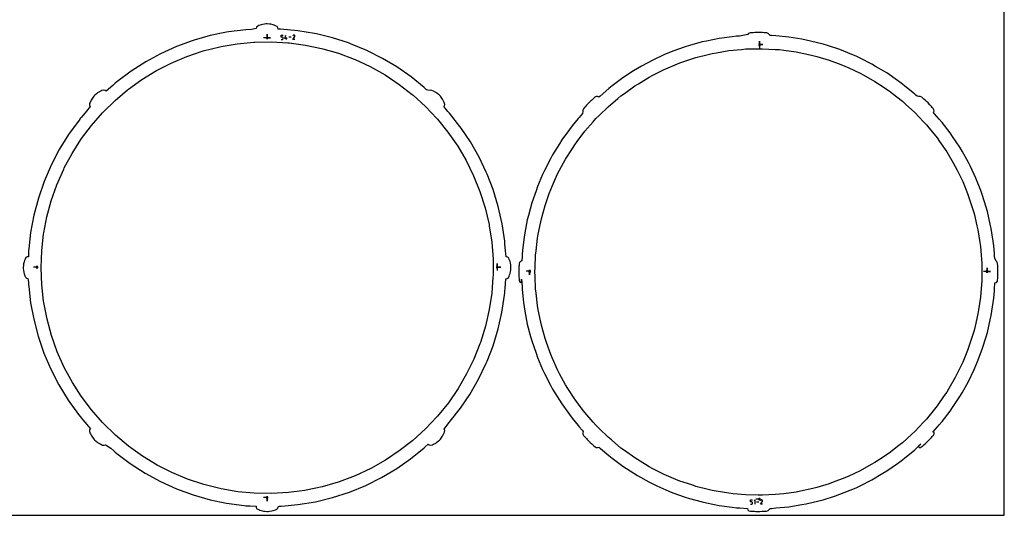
# Model space of a CAD drawing. Extents: x 0 to 600, y 0 to 900.
# Tile 3 of 21: x 201 to 600, y 0 to 201. Entities that reach past the tile are written whole.
import ezdxf

# ---------------------------------------------------------------- set-up
doc = ezdxf.new("R2010")
doc.units = 0

msp = doc.modelspace()

# ---------------------------------------------------------------- linework, layer by layer
at = {"layer": 'annotation', "color": 1}
for p, q in [((301.388031, 193.568653), (299.959281, 193.568653)), ((301.388031, 193.568653), (301.388031, 194.997403)), ((301.388031, 193.568653), (301.388031, 194.997403)), ((301.388031, 194.997403), (301.388031, 193.568653)), ((301.388031, 193.568653), (301.388031, 194.997403)), ((301.388031, 194.997403), (301.388031, 193.568653)), ((301.388031, 193.568653), (302.816781, 193.568653)), ((301.388031, 193.568653), (302.816781, 193.568653)), ((302.816781, 193.568653), (301.388031, 193.568653)), ((307.106226, 193.850603), (307.106226, 194.642465)), ((307.106226, 194.642465), (307.895969, 194.642465)), ((307.501098, 193.850603), (307.106226, 193.850603)), ((307.106226, 192.864261), (307.501098, 192.864261)), ((307.571999, 193.844266), (307.501098, 193.850603)), ((307.501098, 192.864261), (307.57197, 192.870633)), ((307.501098, 192.864261), (307.501098, 192.864261)), ((307.57197, 192.870633), (307.638718, 192.889004)), ((307.638762, 193.825987), (307.571999, 193.844266)), ((307.638718, 192.889004), (307.700217, 192.918254)), ((307.700266, 193.79687), (307.638762, 193.825987)), ((307.700217, 192.918254), (307.755341, 192.957266)), ((307.755387, 193.758017), (307.700266, 193.79687)), ((307.755341, 192.957266), (307.802967, 193.004919)), ((307.803004, 193.71053), (307.755387, 193.758017)), ((307.802967, 193.004919), (307.841968, 193.060096)), ((307.841992, 193.655512), (307.803004, 193.71053)), ((307.841968, 193.060096), (307.871218, 193.121678)), ((307.871231, 193.594064), (307.841992, 193.655512)), ((307.871218, 193.121678), (307.889594, 193.188545)), ((307.889598, 193.527289), (307.871231, 193.594064)), ((307.889594, 193.188545), (307.895969, 193.259579)), ((307.895969, 193.456289), (307.889598, 193.527289)), ((307.895969, 193.259579), (307.895969, 193.456289)), ((307.895969, 193.456289), (307.895969, 193.456289)), ((308.562796, 193.259579), (308.95711, 194.642465)), ((309.550142, 193.259579), (308.562796, 193.259579)), ((309.254184, 192.864261), (309.254184, 193.654004)), ((311.189428, 193.753363), (310.217136, 193.753363)), ((311.856222, 192.864246), (312.58597, 194.039048)), ((312.645965, 192.864246), (311.856222, 192.864246)), ((311.909191, 194.444736), (311.857337, 194.345266)), ((311.950341, 194.503088), (311.909191, 194.444736)), ((311.999712, 194.551798), (311.950341, 194.503088)), ((312.055803, 194.590477), (311.999712, 194.551798)), ((312.117111, 194.618734), (312.055803, 194.590477)), ((312.182136, 194.636179), (312.117111, 194.618734)), ((312.249375, 194.642422), (312.182136, 194.636179)), ((312.317327, 194.637073), (312.249375, 194.642422)), ((312.384491, 194.619742), (312.317327, 194.637073)), ((312.449365, 194.590039), (312.384491, 194.619742)), ((312.507388, 194.548837), (312.449365, 194.590039)), ((312.449365, 194.590039), (312.449365, 194.590039)), ((312.555901, 194.499396), (312.507388, 194.548837)), ((312.594474, 194.443229), (312.555901, 194.499396)), ((312.58597, 194.039048), (312.586842, 194.040127)), ((312.58597, 194.039048), (312.58597, 194.039048)), ((312.586842, 194.040127), (312.587679, 194.041216)), ((312.587679, 194.041216), (312.588485, 194.042323)), ((312.588485, 194.042323), (312.589267, 194.043458)), ((312.589267, 194.043458), (312.590029, 194.044629)), ((312.590029, 194.044629), (312.590778, 194.045846)), ((312.590778, 194.045846), (312.591518, 194.047118)), ((312.591518, 194.047118), (312.592255, 194.048455)), ((312.592255, 194.048455), (312.592995, 194.049865)), ((312.592995, 194.049865), (312.623127, 194.114559)), ((312.592995, 194.049865), (312.592995, 194.049865)), ((312.622674, 194.381853), (312.594474, 194.443229)), ((312.640071, 194.316782), (312.622674, 194.381853)), ((312.623127, 194.114559), (312.640729, 194.18162)), ((312.646233, 194.249533), (312.640071, 194.316782)), ((312.640729, 194.18162), (312.646233, 194.249533)), ((500.8007, 190.756745), (500.8007, 192.185495)), ((500.8007, 190.756745), (500.8007, 192.185495)), ((500.8007, 192.185495), (500.8007, 190.756745)), ((500.8007, 190.756745), (500.8007, 192.185495)), ((500.8007, 192.185495), (500.8007, 190.756745)), ((500.8007, 190.756745), (502.22945, 190.756745)), ((500.8007, 190.756745), (502.22945, 190.756745)), ((502.22945, 190.756745), (500.8007, 190.756745)), ((500.8007, 190.756745), (500.8007, 189.327995)), ((204.56247, 102.824519), (204.56247, 102.824519)), ((208.16565, 100.59458), (206.7369, 100.59458)), ((394.560675, 100.604972), (394.560675, 102.033722)), ((394.560675, 100.604972), (394.560675, 102.033722)), ((394.560675, 102.033722), (394.560675, 100.604972)), ((394.560675, 100.604972), (394.560675, 102.033722)), ((394.560675, 102.033722), (394.560675, 100.604972)), ((394.560675, 100.604972), (395.989425, 100.604972)), ((394.560675, 100.604972), (395.989425, 100.604972)), ((395.989425, 100.604972), (394.560675, 100.604972)), ((394.560675, 100.604972), (394.560675, 99.176222)), ((592.995894, 98.86924), (592.995894, 100.29799)), ((592.995894, 98.86924), (592.995894, 100.29799)), ((592.995894, 100.29799), (592.995894, 98.86924)), ((592.995894, 98.86924), (592.995894, 100.29799)), ((592.995894, 100.29799), (592.995894, 98.86924)), ((407.727048, 98.898609), (406.298298, 98.898609)), ((407.727048, 98.898609), (407.727048, 97.469859)), ((407.727048, 98.898609), (407.727048, 97.469859)), ((407.727048, 97.469859), (407.727048, 98.898609)), ((592.995894, 98.86924), (591.567144, 98.86924)), ((592.995894, 98.86924), (594.424644, 98.86924)), ((592.995894, 98.86924), (594.424644, 98.86924)), ((594.424644, 98.86924), (592.995894, 98.86924)), ((301.388, 7.164781), (299.95925, 7.164781)), ((301.388, 7.164781), (301.388, 5.736031)), ((301.388, 7.164781), (301.388, 5.736031)), ((301.388, 5.736031), (301.388, 7.164781)), ((497.195461, 5.464466), (497.195461, 6.242412)), ((497.195461, 6.242412), (497.971326, 6.242412)), ((497.583394, 5.464466), (497.195461, 5.464466)), ((497.195461, 4.495456), (497.583394, 4.495456)), ((497.653049, 5.458239), (497.583394, 5.464466)), ((497.583394, 4.495456), (497.65302, 4.501716)), ((497.583394, 4.495456), (497.583394, 4.495456)), ((497.65302, 4.501716), (497.718595, 4.519764)), ((497.718639, 5.440282), (497.653049, 5.458239)), ((497.718595, 4.519764), (497.779014, 4.5485)), ((497.779062, 5.411676), (497.718639, 5.440282)), ((497.779014, 4.5485), (497.83317, 4.586826)), ((497.833215, 5.373506), (497.779062, 5.411676)), ((497.83317, 4.586826), (497.879958, 4.633642)), ((497.879994, 5.326854), (497.833215, 5.373506)), ((497.879958, 4.633642), (497.918274, 4.68785)), ((497.918298, 5.272802), (497.879994, 5.326854)), ((497.918274, 4.68785), (497.94701, 4.748349)), ((497.947023, 5.212434), (497.918298, 5.272802)), ((497.94701, 4.748349), (497.965063, 4.814041)), ((497.965067, 5.146833), (497.947023, 5.212434)), ((497.965063, 4.814041), (497.971326, 4.883827)), ((497.971326, 5.077081), (497.965067, 5.146833)), ((497.971326, 4.883827), (497.971326, 5.077081)), ((497.971326, 5.077081), (497.971326, 5.077081)), ((499.014861, 6.242412), (498.62649, 5.853932)), ((499.014861, 4.495456), (499.014861, 6.242412)), ((500.800351, 6.504708), (499.371601, 6.504709)), ((500.625285, 5.368934), (499.670079, 5.368934)), ((501.280361, 4.495442), (501.997286, 5.649598)), ((502.056226, 4.495442), (501.280361, 4.495442)), ((501.332399, 6.048158), (501.281457, 5.950435)), ((501.372827, 6.105484), (501.332399, 6.048158)), ((501.42133, 6.153339), (501.372827, 6.105484)), ((501.476435, 6.191338), (501.42133, 6.153339)), ((501.536666, 6.219098), (501.476435, 6.191338)), ((501.600548, 6.236236), (501.536666, 6.219098)), ((501.666606, 6.24237), (501.600548, 6.236236)), ((501.733364, 6.237115), (501.666606, 6.24237)), ((501.799348, 6.220088), (501.733364, 6.237115)), ((501.863082, 6.190907), (501.799348, 6.220088)), ((501.920085, 6.15043), (501.863082, 6.190907)), ((501.863082, 6.190907), (501.863082, 6.190907)), ((501.967746, 6.101857), (501.920085, 6.15043)), ((502.00564, 6.046677), (501.967746, 6.101857)), ((501.997286, 5.649598), (501.998143, 5.650659)), ((501.997286, 5.649598), (501.997286, 5.649598)), ((501.998143, 5.650659), (501.998965, 5.651729)), ((501.998965, 5.651729), (501.999757, 5.652816)), ((501.999757, 5.652816), (502.000525, 5.653931)), ((502.000525, 5.653931), (502.001274, 5.655081)), ((502.001274, 5.655081), (502.002009, 5.656277)), ((502.002009, 5.656277), (502.002736, 5.657527)), ((502.002736, 5.657527), (502.003461, 5.65884)), ((502.003461, 5.65884), (502.004188, 5.660225)), ((502.004188, 5.660225), (502.03379, 5.723783)), ((502.004188, 5.660225), (502.004188, 5.660225)), ((502.033345, 5.986379), (502.00564, 6.046677)), ((502.050436, 5.922452), (502.033345, 5.986379)), ((502.03379, 5.723783), (502.051082, 5.789665)), ((502.05649, 5.856385), (502.050436, 5.922452)), ((502.051082, 5.789665), (502.05649, 5.856385))]:
    msp.add_line(p, q, dxfattribs=at)
at = {"layer": 'boundary', "color": 5}
for p, q in [((284.934446, 195.79802), (278.342048, 194.439158)), ((285.775429, 195.939193), (284.934446, 195.79802)), ((292.76967, 196.825677), (285.775429, 195.939193)), ((295.085738, 196.95749), (292.76967, 196.825677)), ((296.930006, 197.269485), (295.085738, 196.95749)), ((297.090739, 197.842492), (296.930006, 197.269485)), ((297.554722, 198.265976), (297.090739, 197.842492)), ((298.047886, 198.461127), (297.554722, 198.265976)), ((298.947988, 198.762271), (298.047886, 198.461127)), ((299.480753, 198.908059), (298.947988, 198.762271)), ((300.382117, 199.076716), (299.480753, 198.908059)), ((300.912229, 199.130829), (300.382117, 199.076716)), ((301.437501, 199.144345), (300.912229, 199.130829)), ((302.337727, 199.085542), (301.437501, 199.144345)), ((302.869361, 198.998796), (302.337727, 199.085542)), ((303.770181, 198.780612), (302.869361, 198.998796)), ((304.304066, 198.609998), (303.770181, 198.780612)), ((304.79209, 198.436045), (304.304066, 198.609998)), ((305.49908, 198.071348), (304.79209, 198.436045)), ((305.781711, 197.623929), (305.49908, 198.071348)), ((305.852239, 197.098361), (305.781711, 197.623929)), ((306.753249, 197.071852), (305.852239, 197.098361)), ((313.880621, 196.41141), (306.753249, 197.071852)), ((320.518842, 195.297061), (313.880621, 196.41141)), ((497.01345, 195.521941), (496.442184, 195.338802)), ((497.713599, 195.578378), (497.01345, 195.521941)), ((498.264677, 195.610443), (497.713599, 195.578378)), ((498.912249, 195.644405), (498.264677, 195.610443)), ((499.757719, 195.669269), (498.912249, 195.644405)), ((500.600186, 195.673349), (499.757719, 195.669269)), ((501.340685, 195.661755), (500.600186, 195.673349)), ((502.089059, 195.633686), (501.340685, 195.661755)), ((502.728863, 195.598452), (502.089059, 195.633686)), ((503.245778, 195.562904), (502.728863, 195.598452)), ((503.818641, 195.517759), (503.245778, 195.562904)), ((504.35774, 195.314102), (503.818641, 195.517759)), ((271.056787, 192.333555), (264.736313, 190.018425)), ((271.867952, 192.597115), (271.056787, 192.333555)), ((278.342048, 194.439158), (271.867952, 192.597115)), ((321.354015, 195.124911), (320.518842, 195.297061)), ((327.891777, 193.52339), (321.354015, 195.124911)), ((334.293487, 191.443349), (327.891777, 193.52339)), ((477.551443, 191.839126), (472.479582, 190.396085)), ((479.332987, 192.206346), (477.551443, 191.839126)), ((484.497458, 193.27085), (479.332987, 192.206346)), ((489.726556, 193.95108), (484.497458, 193.27085)), ((491.530262, 194.185704), (489.726556, 193.95108)), ((492.788126, 194.25725), (491.530262, 194.185704)), ((496.068119, 194.923018), (492.788126, 194.25725)), ((496.442184, 195.338802), (496.068119, 194.923018)), ((504.733814, 194.847289), (504.35774, 195.314102)), ((505.177799, 194.473016), (504.733814, 194.847289)), ((505.702682, 194.447577), (505.177799, 194.473016)), ((507.513596, 194.279777), (505.702682, 194.447577)), ((512.763568, 193.793255), (507.513596, 194.279777)), ((517.963929, 192.920295), (512.763568, 193.793255)), ((519.757671, 192.619177), (517.963929, 192.920295)), ((521.524246, 192.186423), (519.757671, 192.619177)), ((526.64603, 190.931764), (521.524246, 192.186423)), ((264.736313, 190.018425), (258.215568, 187.066956)), ((335.094365, 191.149993), (334.293487, 191.443349)), ((341.706979, 188.412646), (335.094365, 191.149993)), ((348.099297, 185.194472), (341.706979, 188.412646)), ((464.070851, 187.459073), (462.413758, 186.709024)), ((465.778775, 188.084676), (464.070851, 187.459073)), ((470.730157, 189.898338), (465.778775, 188.084676)), ((472.479582, 190.396085), (470.730157, 189.898338)), ((528.376023, 190.369676), (526.64603, 190.931764)), ((533.391018, 188.740223), (528.376023, 190.369676)), ((538.272013, 186.744837), (533.391018, 188.740223)), ((252.305225, 183.846149), (246.274091, 179.993391)), ((258.215568, 187.066956), (252.305225, 183.846149)), ((353.88647, 181.757484), (348.099297, 185.194472)), ((457.609791, 184.53462), (452.979537, 182.011368)), ((462.413758, 186.709024), (457.609791, 184.53462)), ((539.955714, 186.05652), (538.272013, 186.744837)), ((541.583947, 185.245757), (539.955714, 186.05652)), ((546.304255, 182.895331), (541.583947, 185.245757)), ((246.274091, 179.993391), (240.543768, 175.705582)), ((359.753864, 177.658094), (353.88647, 181.757484)), ((449.85378, 180.15501), (445.422544, 177.296726)), ((451.382337, 181.140978), (449.85378, 180.15501)), ((452.979537, 182.011368), (451.382337, 181.140978)), ((547.868168, 181.96654), (546.304255, 182.895331)), ((552.402035, 179.273915), (547.868168, 181.96654)), ((240.543768, 175.705582), (239.88606, 175.17063)), ((364.972211, 173.405756), (359.753864, 177.658094)), ((445.422544, 177.296726), (441.214431, 174.11893)), ((556.7247, 176.253799), (552.402035, 179.273915)), ((558.215736, 175.212046), (556.7247, 176.253799)), ((233.490384, 171.645286), (232.698703, 171.163204)), ((233.988419, 171.901712), (233.490384, 171.645286)), ((234.448271, 172.119594), (233.988419, 171.901712)), ((235.219604, 172.362399), (234.448271, 172.119594)), ((235.737108, 172.239039), (235.219604, 172.362399)), ((236.154273, 171.90752), (235.737108, 172.239039)), ((238.855526, 174.267592), (236.154273, 171.90752)), ((239.88606, 175.17063), (238.855526, 174.267592)), ((365.42474, 173.03032), (364.972211, 173.405756)), ((366.004274, 172.483213), (365.42474, 173.03032)), ((366.998858, 172.221537), (366.004274, 172.483213)), ((367.556804, 172.36318), (366.998858, 172.221537)), ((368.067683, 172.233801), (367.556804, 172.36318)), ((368.838239, 171.876459), (368.067683, 172.233801)), ((369.661767, 171.425975), (368.838239, 171.876459)), ((439.762838, 173.022745), (436.238453, 169.930666)), ((441.214431, 174.11893), (439.762838, 173.022745)), ((559.625733, 174.063059), (558.215736, 175.212046)), ((563.713473, 170.731973), (559.625733, 174.063059)), ((230.086104, 168.218416), (229.66259, 167.369003)), ((230.35974, 168.698219), (230.086104, 168.218416)), ((230.877894, 169.454838), (230.35974, 168.698219)), ((231.215753, 169.869416), (230.877894, 169.454838)), ((231.581063, 170.253524), (231.215753, 169.869416)), ((232.260516, 170.848628), (231.581063, 170.253524)), ((232.698703, 171.163204), (232.260516, 170.848628)), ((370.121497, 171.133249), (369.661767, 171.425975)), ((370.8408, 170.577925), (370.121497, 171.133249)), ((371.230983, 170.217463), (370.8408, 170.577925)), ((371.592125, 169.827628), (371.230983, 170.217463)), ((372.148314, 169.109118), (371.592125, 169.827628)), ((372.441976, 168.64896), (372.148314, 169.109118)), ((372.892912, 167.826406), (372.441976, 168.64896)), ((373.135456, 167.314474), (372.892912, 167.826406)), ((432.480141, 167.936618), (431.916239, 167.40123)), ((432.87141, 168.307683), (432.480141, 167.936618)), ((433.329285, 168.728759), (432.87141, 168.307683)), ((433.730198, 169.079234), (433.329285, 168.728759)), ((434.143951, 169.432819), (433.730198, 169.079234)), ((434.653773, 169.763782), (434.143951, 169.432819)), ((435.231392, 169.797396), (434.653773, 169.763782)), ((435.789147, 169.536374), (435.231392, 169.797396)), ((436.238453, 169.930666), (435.789147, 169.536374)), ((564.191188, 170.323565), (563.713473, 170.731973)), ((564.636898, 169.942839), (564.191188, 170.323565)), ((565.433294, 169.774776), (564.636898, 169.942839)), ((565.958759, 169.804042), (565.433294, 169.774776)), ((566.530239, 169.513207), (565.958759, 169.804042)), ((567.038836, 169.079925), (566.530239, 169.513207)), ((567.448592, 168.715164), (567.038836, 169.079925)), ((567.966243, 168.247184), (567.448592, 168.715164)), ((568.53648, 167.711258), (567.966243, 168.247184)), ((569.144002, 167.110364), (568.53648, 167.711258)), ((228.266614, 163.805625), (226.993202, 162.295382)), ((229.713226, 165.737343), (228.266614, 163.805625)), ((229.453205, 166.885714), (229.422964, 166.255001)), ((229.422964, 166.255001), (229.713226, 165.737343)), ((229.66259, 167.369003), (229.453205, 166.885714)), ((372.91574, 165.591629), (373.259079, 166.01631)), ((373.457687, 164.986967), (372.91574, 165.591629)), ((373.382256, 166.546488), (373.135456, 167.314474)), ((373.259079, 166.01631), (373.382256, 166.546488)), ((374.628958, 163.694682), (373.457687, 164.986967)), ((375.324598, 162.927694), (374.628958, 163.694682)), ((429.240179, 163.680401), (429.104196, 162.873035)), ((429.490452, 164.761459), (429.215353, 164.227092)), ((429.215353, 164.227092), (429.240179, 163.680401)), ((429.94366, 165.294651), (429.490452, 164.761459)), ((430.309741, 165.705808), (429.94366, 165.294651)), ((430.723655, 166.166379), (430.309741, 165.705808)), ((431.310794, 166.789824), (430.723655, 166.166379)), ((431.916239, 167.40123), (431.310794, 166.789824)), ((569.671665, 166.56627), (569.144002, 167.110364)), ((570.047348, 166.158557), (569.671665, 166.56627)), ((570.469101, 165.700289), (570.047348, 166.158557)), ((570.827938, 165.290907), (570.469101, 165.700289)), ((571.233101, 164.816792), (570.827938, 165.290907)), ((571.503977, 164.321507), (571.233101, 164.816792)), ((571.272841, 163.232215), (571.551371, 163.784398)), ((571.551371, 163.784398), (571.503977, 164.321507)), ((225.187513, 160.152713), (220.98022, 154.36187)), ((225.712137, 160.775237), (225.187513, 160.152713)), ((226.073995, 161.204527), (225.712137, 160.775237)), ((226.993202, 162.295382), (226.073995, 161.204527)), ((379.479631, 157.631963), (375.324598, 162.927694)), ((427.36262, 160.805895), (424.885115, 157.867554)), ((427.781853, 161.298673), (427.36262, 160.805895)), ((428.458841, 162.109034), (427.781853, 161.298673)), ((429.104196, 162.873035), (428.458841, 162.109034)), ((571.746773, 162.710841), (571.272841, 163.232215)), ((573.643479, 160.616782), (571.746773, 162.710841)), ((574.766234, 159.185805), (573.643479, 160.616782)), ((379.980861, 156.942087), (379.479631, 157.631963)), ((383.73338, 151.354073), (379.980861, 156.942087)), ((423.815957, 156.395994), (420.716559, 152.130063)), ((424.885115, 157.867554), (423.815957, 156.395994)), ((578.021128, 155.037323), (574.766234, 159.185805)), ((220.98022, 154.36187), (217.212096, 148.276148)), ((420.716559, 152.130063), (419.759049, 150.583646)), ((579.035165, 153.527284), (578.021128, 155.037323)), ((581.974894, 149.149624), (579.035165, 153.527284)), ((217.212096, 148.276148), (213.903726, 141.928804)), ((387.274006, 145.133408), (383.73338, 151.354073)), ((419.759049, 150.583646), (416.983056, 146.100283)), ((582.874638, 147.568815), (581.974894, 149.149624)), ((390.162544, 139.053532), (387.274006, 145.133408)), ((416.142304, 144.487248), (413.705062, 139.811249)), ((416.983056, 146.100283), (416.142304, 144.487248)), ((585.482999, 142.98601), (582.874638, 147.568815)), ((213.903726, 141.928804), (211.073158, 135.354472)), ((413.705062, 139.811249), (412.985787, 138.140656)), ((586.263585, 141.343014), (585.482999, 142.98601)), ((588.526395, 136.580154), (586.263585, 141.343014)), ((390.499834, 138.27014), (390.162544, 139.053532)), ((392.931436, 131.993484), (390.499834, 138.27014)), ((412.985787, 138.140656), (410.900498, 133.297332)), ((590.431226, 131.663201), (588.526395, 136.580154)), ((211.073158, 135.354472), (208.735846, 128.589044)), ((395.017141, 125.14636), (392.931436, 131.993484)), ((410.900498, 133.297332), (410.306532, 131.578081)), ((591.08832, 129.967039), (590.431226, 131.663201)), ((208.735846, 128.589044), (206.904587, 121.669508)), ((410.306532, 131.578081), (408.584654, 126.594056)), ((592.624889, 124.922709), (591.08832, 129.967039)), ((396.591478, 118.163946), (395.017141, 125.14636)), ((408.584654, 126.594056), (407.235558, 121.4965)), ((593.154894, 123.182786), (592.624889, 124.922709)), ((206.904587, 121.669508), (205.58935, 114.63373)), ((406.770177, 119.738068), (405.80123, 114.554781)), ((407.235558, 121.4965), (406.770177, 119.738068)), ((594.314721, 118.038836), (593.154894, 123.182786)), ((397.64589, 111.084011), (396.591478, 118.163946)), ((594.714785, 116.264465), (594.314721, 118.038836)), ((595.491552, 111.048728), (594.714785, 116.264465)), ((205.58935, 114.63373), (204.844508, 107.943823)), ((405.466982, 112.766724), (404.883465, 107.525825)), ((405.80123, 114.554781), (405.466982, 112.766724)), ((204.844508, 107.943823), (204.79034, 107.338789)), ((397.731619, 109.965219), (397.64589, 111.084011)), ((397.840233, 108.507856), (397.731619, 109.965219)), ((398.271994, 104.823912), (397.840233, 108.507856)), ((595.75949, 109.249636), (595.491552, 111.048728)), ((595.992592, 106.15084), (595.75949, 109.249636)), ((203.32113, 103.781793), (203.146055, 103.291829)), ((203.701178, 104.498523), (203.32113, 103.781793)), ((204.155811, 104.770315), (203.701178, 104.498523)), ((204.68787, 104.826411), (204.155811, 104.770315)), ((204.737081, 106.0283), (204.68787, 104.826411)), ((204.79034, 107.338789), (204.737081, 106.0283)), ((398.83884, 104.676598), (398.271994, 104.823912)), ((399.274983, 104.219679), (398.83884, 104.676598)), ((399.47754, 103.715144), (399.274983, 104.219679)), ((399.777638, 102.820554), (399.47754, 103.715144)), ((404.651084, 104.939746), (404.57672, 103.0782)), ((404.682189, 105.718038), (404.651084, 104.939746)), ((404.883465, 107.525825), (404.682189, 105.718038)), ((596.03566, 105.576548), (595.992592, 106.15084)), ((596.087081, 104.876947), (596.03566, 105.576548)), ((596.135665, 104.252829), (596.087081, 104.876947)), ((596.656857, 102.957423), (596.135665, 104.252829)), ((202.668854, 101.325327), (202.609227, 100.424075)), ((202.609227, 100.424075), (202.622503, 99.894173)), ((202.622503, 99.894173), (202.676755, 99.362128)), ((202.756269, 101.857623), (202.668854, 101.325327)), ((202.975188, 102.758311), (202.756269, 101.857623)), ((203.146055, 103.291829), (202.975188, 102.758311)), ((399.925549, 102.282903), (399.777638, 102.820554)), ((400.094361, 101.38712), (399.925549, 102.282903)), ((400.150182, 100.850032), (400.094361, 101.38712)), ((400.105363, 99.414771), (400.164037, 100.312516)), ((400.164037, 100.312516), (400.150182, 100.850032)), ((403.377256, 100.166305), (403.362341, 99.622217)), ((403.403364, 100.797654), (403.377256, 100.166305)), ((403.438168, 101.314218), (403.403364, 100.797654)), ((403.481322, 101.864287), (403.438168, 101.314218)), ((403.605715, 102.448495), (403.481322, 101.864287)), ((404.006175, 102.892734), (403.605715, 102.448495)), ((404.57672, 103.0782), (404.006175, 102.892734)), ((597.080876, 102.589844), (596.656857, 102.957423)), ((597.277833, 101.98103), (597.080876, 102.589844)), ((597.331801, 101.30752), (597.277833, 101.98103)), ((597.362967, 100.768522), (597.331801, 101.30752)), ((597.397743, 100.111608), (597.362967, 100.768522)), ((597.422865, 99.267073), (597.397743, 100.111608)), ((202.676755, 99.362128), (202.845379, 98.460718)), ((202.845379, 98.460718), (202.991159, 97.927961)), ((202.991159, 97.927961), (203.292352, 97.027804)), ((203.292352, 97.027804), (203.491704, 96.52523)), ((203.491704, 96.52523), (203.909235, 96.071698)), ((203.909235, 96.071698), (204.399946, 95.920154)), ((204.399946, 95.920154), (204.745007, 94.555636)), ((397.816077, 91.901391), (398.118131, 95.905036)), ((398.118131, 95.905036), (398.646807, 95.972703)), ((398.646807, 95.972703), (399.092757, 96.255775)), ((399.092757, 96.255775), (399.45336, 96.954348)), ((399.45336, 96.954348), (399.627455, 97.442266)), ((399.627455, 97.442266), (399.80004, 97.981404)), ((399.80004, 97.981404), (400.017174, 98.876854)), ((400.017174, 98.876854), (400.105363, 99.414771)), ((403.345634, 99.113091), (403.34294, 98.52689)), ((403.34294, 98.52689), (403.346284, 98.006774)), ((403.362341, 99.622217), (403.345634, 99.113091)), ((403.346284, 98.006774), (403.371145, 97.159783)), ((403.371145, 97.159783), (403.405025, 96.507921)), ((403.405025, 96.507921), (403.436546, 95.96375)), ((403.436546, 95.96375), (403.488962, 95.303477)), ((597.288645, 95.412322), (597.331929, 95.96402)), ((597.331929, 95.96402), (597.366079, 96.498852)), ((597.366079, 96.498852), (597.392728, 97.113288)), ((597.392728, 97.113288), (597.415213, 97.674094)), ((597.415213, 97.674094), (597.426688, 98.42235)), ((597.426688, 98.42235), (597.422865, 99.267073)), ((204.745007, 94.555636), (204.789938, 93.398949)), ((204.789938, 93.398949), (204.844472, 92.790068)), ((204.844472, 92.790068), (205.589269, 86.100231)), ((397.73833, 90.874792), (397.816077, 91.901391)), ((403.488962, 95.303477), (403.676741, 94.688283)), ((403.676741, 94.688283), (404.090628, 94.315138)), ((404.090628, 94.315138), (404.490571, 94.883973)), ((404.490571, 94.883973), (404.484405, 95.673706)), ((404.484405, 95.673706), (404.530789, 94.610248)), ((404.530789, 94.610248), (404.652759, 92.301845)), ((404.652759, 92.301845), (404.682176, 91.543863)), ((595.978891, 90.928473), (596.041962, 91.79819)), ((596.041962, 91.79819), (596.190375, 94.193527)), ((596.190375, 94.193527), (596.779273, 94.395901)), ((596.779273, 94.395901), (597.175109, 94.837444)), ((597.175109, 94.837444), (597.288645, 95.412322)), ((396.49776, 82.153939), (397.583109, 89.227871)), ((397.583109, 89.227871), (397.694055, 90.279016)), ((397.694055, 90.279016), (397.73833, 90.874792)), ((404.682176, 91.543863), (405.265437, 86.304958)), ((595.491311, 86.211312), (595.759518, 88.012288)), ((595.759518, 88.012288), (595.978891, 90.928473)), ((205.589269, 86.100231), (206.826094, 79.483694)), ((405.265437, 86.304958), (405.466918, 84.495284)), ((405.466918, 84.495284), (405.801489, 82.705446)), ((594.71488, 80.997541), (595.491311, 86.211312)), ((395.017317, 75.587593), (396.49776, 82.153939)), ((405.801489, 82.705446), (406.770071, 77.523956)), ((594.314381, 79.221193), (594.71488, 80.997541)), ((206.826094, 79.483694), (208.626582, 72.557154)), ((406.770071, 77.523956), (408.118603, 72.428372)), ((593.155022, 74.079133), (594.314381, 79.221193)), ((208.626582, 72.557154), (210.933713, 65.782534)), ((392.931628, 68.740409), (395.017317, 75.587593)), ((408.118603, 72.428372), (408.584478, 70.66802)), ((591.088476, 67.294889), (592.62441, 72.337175)), ((592.62441, 72.337175), (593.155022, 74.079133)), ((390.500037, 62.463773), (392.931628, 68.740409)), ((408.584478, 70.66802), (410.305676, 65.685847)), ((210.933713, 65.782534), (213.734852, 59.196785)), ((410.305676, 65.685847), (410.900284, 63.964715)), ((410.900284, 63.964715), (412.984716, 59.123269)), ((589.184329, 62.379597), (591.088476, 67.294889)), ((387.063349, 55.229918), (390.162855, 61.680617)), ((390.162855, 61.680617), (390.500037, 62.463773)), ((587.745257, 59.037136), (588.526593, 60.681761)), ((588.526593, 60.681761), (589.184329, 62.379597)), ((213.734852, 59.196785), (217.014711, 52.835903)), ((412.984716, 59.123269), (413.70481, 57.450749)), ((413.70481, 57.450749), (416.14112, 52.776466)), ((585.483256, 54.275907), (587.745257, 59.037136)), ((217.014711, 52.835903), (220.755383, 46.734614)), ((383.495897, 49.025731), (387.063349, 55.229918)), ((416.14112, 52.776466), (416.982767, 51.161692)), ((582.875943, 49.694905), (585.483256, 54.275907)), ((379.743372, 43.437619), (383.495897, 49.025731)), ((416.982767, 51.161692), (419.757615, 46.680097)), ((579.036634, 43.736342), (581.975204, 48.112334)), ((581.975204, 48.112334), (582.875943, 49.694905)), ((220.755383, 46.734614), (224.936527, 40.926137)), ((419.757615, 46.680097), (420.716222, 45.131891)), ((420.716222, 45.131891), (423.814596, 40.867327)), ((224.936527, 40.926137), (225.735122, 39.932213)), ((225.735122, 39.932213), (226.102982, 39.496248)), ((375.588299, 38.141788), (379.743372, 43.437619)), ((423.814596, 40.867327), (424.884913, 39.394152)), ((574.767561, 38.077327), (578.021456, 42.224591)), ((578.021456, 42.224591), (579.036634, 43.736342)), ((226.102982, 39.496248), (226.759035, 38.719248)), ((226.759035, 38.719248), (229.806673, 35.117276)), ((373.145117, 34.899843), (374.130028, 36.43771)), ((374.130028, 36.43771), (375.155761, 37.619631)), ((375.155761, 37.619631), (375.588299, 38.141788)), ((424.884913, 39.394152), (427.443298, 36.366331)), ((427.443298, 36.366331), (427.848894, 35.888799)), ((572.958464, 35.889927), (573.643584, 36.644763)), ((573.643584, 36.644763), (574.767561, 38.077327)), ((229.480276, 34.648802), (229.400786, 34.063305)), ((229.400786, 34.063305), (229.631115, 33.434432)), ((229.806673, 35.117276), (229.480276, 34.648802)), ((229.631115, 33.434432), (229.848515, 32.975295)), ((229.848515, 32.975295), (230.107254, 32.472072)), ((230.107254, 32.472072), (230.586218, 31.684959)), ((372.154341, 31.633587), (372.449701, 32.098194)), ((372.449701, 32.098194), (372.897305, 32.916923)), ((372.897305, 32.916923), (373.286469, 33.755968)), ((373.373506, 34.357541), (373.145117, 34.899843)), ((373.286469, 33.755968), (373.373506, 34.357541)), ((427.848894, 35.888799), (429.000345, 34.520726)), ((429.000345, 34.520726), (429.450334, 33.98675)), ((429.450334, 33.98675), (429.221868, 33.497703)), ((429.221868, 33.497703), (429.251604, 32.899717)), ((429.251604, 32.899717), (429.579226, 32.394445)), ((429.579226, 32.394445), (429.94146, 31.970166)), ((429.94146, 31.970166), (430.294176, 31.567227)), ((570.471671, 31.569674), (570.828648, 31.970664)), ((570.828648, 31.970664), (571.268058, 32.486412)), ((570.980305, 33.649944), (572.958464, 35.889927)), ((571.522483, 33.602184), (570.980305, 33.649944)), ((571.268058, 32.486412), (571.558156, 33.058659)), ((571.558156, 33.058659), (571.522483, 33.602184)), ((230.586218, 31.684959), (230.903625, 31.242102)), ((230.903625, 31.242102), (231.208854, 30.871811)), ((231.208854, 30.871811), (231.579199, 30.482035)), ((231.579199, 30.482035), (232.255621, 29.888828)), ((232.255621, 29.888828), (232.698103, 29.571125)), ((232.698103, 29.571125), (233.485268, 29.091415)), ((233.485268, 29.091415), (233.987893, 28.832667)), ((233.987893, 28.832667), (234.758687, 28.473975)), ((234.758687, 28.473975), (235.376891, 28.379842)), ((235.376891, 28.379842), (235.919877, 28.608321)), ((235.919877, 28.608321), (238.011078, 27.203262)), ((365.41182, 27.699473), (366.619329, 28.828632)), ((366.619329, 28.828632), (367.014426, 28.505827)), ((367.014426, 28.505827), (367.553848, 28.370989)), ((367.553848, 28.370989), (368.328485, 28.615318)), ((368.328485, 28.615318), (368.844691, 28.859693)), ((368.844691, 28.859693), (369.662472, 29.307758)), ((369.662472, 29.307758), (370.127478, 29.604048)), ((370.127478, 29.604048), (370.84191, 30.15662)), ((370.84191, 30.15662), (371.237418, 30.522484)), ((371.237418, 30.522484), (371.602637, 30.91835)), ((371.602637, 30.91835), (372.154341, 31.633587)), ((430.294176, 31.567227), (430.703032, 31.12319)), ((430.703032, 31.12319), (431.079158, 30.72736)), ((431.079158, 30.72736), (431.612062, 30.164983)), ((431.612062, 30.164983), (432.224013, 29.558941)), ((432.224013, 29.558941), (432.301406, 29.486138)), ((432.301406, 29.486138), (432.849007, 28.970281)), ((432.849007, 28.970281), (433.312624, 28.553073)), ((433.312624, 28.553073), (433.714666, 28.195129)), ((433.714666, 28.195129), (434.222079, 27.762037)), ((565.000213, 27.722395), (566.152227, 28.785792)), ((566.152227, 28.785792), (565.279013, 27.95969)), ((565.279013, 27.95969), (565.51834, 27.467871)), ((566.635086, 27.83742), (567.051076, 28.192901)), ((567.051076, 28.192901), (567.462041, 28.553445)), ((567.462041, 28.553445), (567.907264, 28.963536)), ((567.907264, 28.963536), (568.319286, 29.343301)), ((568.319286, 29.343301), (568.861075, 29.868947)), ((568.861075, 29.868947), (569.463093, 30.477393)), ((569.463093, 30.477393), (570.001115, 31.049209)), ((570.001115, 31.049209), (570.471671, 31.569674)), ((238.011078, 27.203262), (239.307264, 26.069517)), ((239.307264, 26.069517), (239.85163, 25.593088)), ((239.85163, 25.593088), (240.543251, 25.028233)), ((240.543251, 25.028233), (245.914832, 20.971773)), ((359.404767, 22.831408), (364.972526, 27.32794)), ((364.972526, 27.32794), (365.41182, 27.699473)), ((434.222079, 27.762037), (434.658164, 27.500655)), ((434.658164, 27.500655), (435.182484, 27.452099)), ((435.182484, 27.452099), (435.721871, 27.672923)), ((435.721871, 27.672923), (436.47902, 27.115144)), ((436.47902, 27.115144), (439.76255, 24.238936)), ((439.76255, 24.238936), (441.215671, 23.141581)), ((559.62767, 23.199946), (563.713979, 26.529888)), ((563.713979, 26.529888), (564.343545, 27.072447)), ((564.343545, 27.072447), (565.000213, 27.722395)), ((565.51834, 27.467871), (566.155469, 27.512471)), ((566.155469, 27.512471), (566.635086, 27.83742)), ((245.914832, 20.971773), (251.92983, 17.091844)), ((353.886982, 18.976222), (359.404767, 22.831408)), ((441.215671, 23.141581), (445.42213, 19.964994)), ((445.42213, 19.964994), (446.95235, 18.977938)), ((552.402437, 17.987769), (556.723579, 21.006866)), ((556.723579, 21.006866), (558.216159, 22.049706)), ((558.216159, 22.049706), (559.62767, 23.199946)), ((251.92983, 17.091844), (258.214942, 13.666739)), ((347.732728, 15.321208), (353.886982, 18.976222)), ((446.95235, 18.977938), (451.381818, 16.120762)), ((451.381818, 16.120762), (456.010378, 13.598387)), ((546.304745, 14.36636), (550.836762, 17.057914)), ((550.836762, 17.057914), (552.402437, 17.987769)), ((258.214942, 13.666739), (264.735839, 10.715154)), ((334.699819, 9.422077), (341.325335, 12.130689)), ((341.325335, 12.130689), (347.732728, 15.321208)), ((456.010378, 13.598387), (457.609197, 12.727099)), ((457.609197, 12.727099), (459.267998, 11.976266)), ((459.267998, 11.976266), (464.070288, 9.802603)), ((539.956295, 11.205169), (541.58634, 12.016842)), ((541.58634, 12.016842), (546.304745, 14.36636)), ((264.735839, 10.715154), (271.456936, 8.253224)), ((271.456936, 8.253224), (278.341481, 6.294371)), ((327.892346, 7.210175), (334.699819, 9.422077)), ((464.070288, 9.802603), (465.78014, 9.176283)), ((465.78014, 9.176283), (470.729641, 7.36328)), ((531.659861, 7.958741), (533.391557, 8.521406)), ((533.391557, 8.521406), (535.076971, 9.210425)), ((535.076971, 9.210425), (539.956295, 11.205169)), ((278.341481, 6.294371), (284.934038, 4.93544)), ((284.934038, 4.93544), (292.026973, 3.980959)), ((307.17849, 3.700936), (313.881091, 4.32203)), ((313.881091, 4.32203), (320.940121, 5.507059)), ((320.940121, 5.507059), (327.892346, 7.210175)), ((470.729641, 7.36328), (472.481062, 6.86495)), ((472.481062, 6.86495), (477.550968, 5.422422)), ((477.550968, 5.422422), (479.33445, 5.054794)), ((479.33445, 5.054794), (484.497061, 3.99064)), ((484.497061, 3.99064), (489.724143, 3.310655)), ((512.763963, 3.468216), (517.96227, 4.340858)), ((517.96227, 4.340858), (519.758162, 4.64234)), ((519.758162, 4.64234), (524.877885, 5.896526)), ((524.877885, 5.896526), (526.646543, 6.329798)), ((526.646543, 6.329798), (531.659861, 7.958741)), ((292.026973, 3.980959), (292.77938, 3.906856)), ((292.77938, 3.906856), (294.468063, 3.810063)), ((294.468063, 3.810063), (296.931384, 3.667735)), ((296.931384, 3.667735), (296.98403, 3.13291)), ((296.98403, 3.13291), (297.256296, 2.679751)), ((297.256296, 2.679751), (297.964454, 2.303899)), ((297.964454, 2.303899), (298.454496, 2.128622)), ((298.454496, 2.128622), (298.993289, 1.955752)), ((298.993289, 1.955752), (299.88857, 1.737894)), ((299.88857, 1.737894), (300.427161, 1.649018)), ((300.427161, 1.649018), (301.325916, 1.589542)), ((301.325916, 1.589542), (301.868084, 1.603136)), ((301.868084, 1.603136), (302.407105, 1.659091)), ((302.407105, 1.659091), (303.302946, 1.827878)), ((303.302946, 1.827878), (303.840589, 1.97581)), ((303.840589, 1.97581), (304.735124, 2.275862)), ((304.735124, 2.275862), (305.250275, 2.483465)), ((305.250275, 2.483465), (305.695676, 2.912876)), ((305.695676, 2.912876), (305.843731, 3.481255)), ((305.843731, 3.481255), (306.395827, 3.653317)), ((306.395827, 3.653317), (307.17849, 3.700936)), ((489.724143, 3.310655), (491.529886, 3.075749)), ((491.529886, 3.075749), (492.832739, 3.001495)), ((492.832739, 3.001495), (495.932813, 2.82568)), ((495.932813, 2.82568), (496.12389, 2.250161)), ((496.12389, 2.250161), (496.569497, 1.850667)), ((496.569497, 1.850667), (497.145709, 1.728421)), ((497.145709, 1.728421), (497.714714, 1.683577)), ((497.714714, 1.683577), (498.233123, 1.648986)), ((498.233123, 1.648986), (498.848232, 1.623726)), ((498.848232, 1.623726), (499.393231, 1.609601)), ((499.393231, 1.609601), (499.903769, 1.592153)), ((499.903769, 1.592153), (500.504284, 1.589557)), ((500.504284, 1.589557), (501.018016, 1.592728)), ((501.018016, 1.592728), (501.864053, 1.617791)), ((501.864053, 1.617791), (502.524826, 1.652467)), ((502.524826, 1.652467), (503.05784, 1.683149)), ((503.05784, 1.683149), (503.727541, 1.737102)), ((503.727541, 1.737102), (504.343468, 1.934274)), ((504.343468, 1.934274), (504.710497, 2.356897)), ((504.710497, 2.356897), (505.093979, 2.796389)), ((505.093979, 2.796389), (505.701975, 2.813805)), ((505.701975, 2.813805), (507.515194, 2.981824)), ((507.515194, 2.981824), (512.763963, 3.468216))]:
    msp.add_line(p, q, dxfattribs=at)
at = {"layer": 'frame', "color": 5}
for p, q in [((600, 0), (600, 900)), ((0, 0), (600, 0))]:
    msp.add_line(p, q, dxfattribs=at)
at = {"layer": 'hole', "color": 5}
for p, q in [((289.291238, 191.136976), (295.93465, 191.767518)), ((295.93465, 191.767518), (296.447796, 191.796684)), ((296.447796, 191.796684), (303.11966, 191.922947)), ((301.673781, 193.854403), (301.102281, 193.854403)), ((301.102281, 193.854403), (301.102281, 193.282903)), ((301.102281, 193.282903), (301.673781, 193.282903)), ((301.673781, 193.282903), (301.673781, 193.854403)), ((303.11966, 191.922947), (309.781972, 191.544276)), ((309.781972, 191.544276), (310.293636, 191.495715)), ((310.293636, 191.495715), (316.908434, 190.614268)), ((268.92719, 185.983347), (275.495256, 188.193007)), ((275.495256, 188.193007), (282.211738, 189.899662)), ((282.211738, 189.899662), (282.714272, 190.005815)), ((282.714272, 190.005815), (289.291238, 191.136976)), ((316.908434, 190.614268), (323.437773, 189.235047)), ((323.437773, 189.235047), (323.936098, 189.109913)), ((323.936098, 189.109913), (330.342406, 187.240843)), ((481.677707, 187.189933), (483.396859, 187.485604)), ((483.396859, 187.485604), (488.428798, 188.351044)), ((488.428798, 188.351044), (493.511975, 188.833494)), ((493.511975, 188.833494), (495.248495, 188.998303)), ((495.248495, 188.998303), (496.992339, 189.031309)), ((496.992339, 189.031309), (502.097361, 189.127934)), ((501.08645, 191.042495), (500.51495, 191.042495)), ((500.51495, 191.042495), (500.51495, 190.470995)), ((500.51495, 190.470995), (501.08645, 190.470995)), ((501.08645, 190.470995), (501.08645, 191.042495)), ((502.097361, 189.127934), (507.194884, 188.838204)), ((507.194884, 188.838204), (508.93635, 188.739218)), ((508.93635, 188.739218), (510.665515, 188.508807)), ((510.665515, 188.508807), (515.72667, 187.834389)), ((515.72667, 187.834389), (520.722097, 186.779159)), ((262.545083, 183.283252), (268.92719, 185.983347)), ((330.342406, 187.240843), (336.589165, 184.892579)), ((336.589165, 184.892579), (337.062756, 184.693782)), ((337.062756, 184.693782), (343.113993, 181.879771)), ((468.534805, 183.355441), (473.37851, 184.969867)), ((473.37851, 184.969867), (475.033715, 185.521552)), ((475.033715, 185.521552), (479.985808, 186.76507)), ((479.985808, 186.76507), (481.677707, 187.189933)), ((520.722097, 186.779159), (522.429057, 186.418596)), ((522.429057, 186.418596), (524.103824, 185.929972)), ((524.103824, 185.929972), (529.005198, 184.500009)), ((529.005198, 184.500009), (533.784348, 182.70342)), ((250.692253, 176.626893), (256.604813, 180.242395)), ((256.604813, 180.242395), (262.545083, 183.283252)), ((343.113993, 181.879771), (349.159234, 178.490557)), ((457.673487, 178.377467), (462.218372, 180.704024)), ((462.218372, 180.704024), (463.827055, 181.379294)), ((463.827055, 181.379294), (468.534805, 183.355441)), ((533.784348, 182.70342), (535.417356, 182.089541)), ((535.417356, 182.089541), (536.999255, 181.353921)), ((536.999255, 181.353921), (541.628898, 179.201027)), ((245.278463, 172.724803), (250.692253, 176.626893)), ((349.159234, 178.490557), (354.930763, 174.65384)), ((451.76476, 174.918966), (456.120607, 177.582535)), ((456.120607, 177.582535), (457.673487, 178.377467)), ((541.628898, 179.201027), (543.150648, 178.347877)), ((543.150648, 178.347877), (547.604241, 175.851002)), ((547.604241, 175.851002), (549.057162, 174.885157)), ((239.770249, 168.108531), (244.873455, 172.408927)), ((244.873455, 172.408927), (245.278463, 172.724803)), ((354.930763, 174.65384), (360.192911, 170.549775)), ((446.134443, 171.023418), (450.276386, 174.008829)), ((450.276386, 174.008829), (451.76476, 174.918966)), ((549.057162, 174.885157), (553.309143, 172.058598)), ((553.309143, 172.058598), (554.684882, 170.985633)), ((235.006886, 163.434501), (239.770249, 168.108531)), ((360.192911, 170.549775), (360.585813, 170.218684)), ((360.585813, 170.218684), (365.522503, 165.728391)), ((439.480702, 165.588981), (443.385008, 168.879064)), ((443.385008, 168.879064), (444.719122, 170.003297)), ((444.719122, 170.003297), (446.134443, 171.023418)), ((554.684882, 170.985633), (558.710874, 167.845649)), ((558.710874, 167.845649), (560.001452, 166.671761)), ((365.522503, 165.728391), (370.105616, 160.877408)), ((435.836389, 162.01301), (439.480702, 165.588981)), ((560.001452, 166.671761), (563.778486, 163.236283)), ((230.257989, 158.040334), (234.654151, 163.061151)), ((234.654151, 163.061151), (235.006886, 163.434501)), ((370.105616, 160.877408), (370.443866, 160.491097)), ((370.443866, 160.491097), (374.647075, 155.307332)), ((433.441874, 159.47855), (434.591157, 160.79113)), ((434.591157, 160.79113), (435.836389, 162.01301)), ((563.778486, 163.236283), (567.284876, 159.524958)), ((226.254134, 152.701437), (230.257989, 158.040334)), ((427.01512, 151.552462), (430.078438, 155.637224)), ((430.078438, 155.637224), (433.441874, 159.47855)), ((567.284876, 159.524958), (568.482966, 158.256847)), ((568.482966, 158.256847), (569.581727, 156.90175)), ((569.581727, 156.90175), (572.797385, 152.935879)), ((222.373068, 146.652651), (225.961747, 152.27916)), ((225.961747, 152.27916), (226.254134, 152.701437)), ((374.647075, 155.307332), (378.592275, 149.609493)), ((572.797385, 152.935879), (573.790508, 151.501567)), ((378.592275, 149.609493), (381.965338, 143.851421)), ((422.284738, 144.381242), (425.030361, 148.685997)), ((425.030361, 148.685997), (425.968457, 150.156793)), ((425.968457, 150.156793), (427.01512, 151.552462)), ((573.790508, 151.501567), (576.697041, 147.303844)), ((219.220209, 140.770847), (222.373068, 146.652651)), ((381.965338, 143.851421), (385.023267, 137.632816)), ((419.872536, 139.881175), (422.284738, 144.381242)), ((576.697041, 147.303844), (579.277772, 142.898315)), ((216.209962, 133.963566), (218.994855, 140.309297)), ((218.994855, 140.309297), (219.220209, 140.770847)), ((419.048353, 138.343631), (419.872536, 139.881175)), ((579.277772, 142.898315), (580.159544, 141.393063)), ((580.159544, 141.393063), (580.924968, 139.825399)), ((580.924968, 139.825399), (583.165123, 135.237323)), ((385.023267, 137.632816), (387.602109, 131.200759)), ((416.983443, 133.674128), (419.048353, 138.343631)), ((213.913013, 127.425547), (216.209962, 133.963566)), ((415.694982, 130.434211), (416.277875, 132.078584)), ((416.277875, 132.078584), (416.983443, 133.674128)), ((583.165123, 135.237323), (585.051876, 130.493024)), ((387.602109, 131.200759), (389.687179, 124.591954)), ((413.989133, 125.621941), (415.694982, 130.434211)), ((585.051876, 130.493024), (585.696571, 128.871886)), ((585.696571, 128.871886), (587.219097, 123.998452)), ((212.16549, 120.985059), (213.913013, 127.425547)), ((389.687179, 124.591954), (391.266414, 117.84457)), ((412.652117, 120.694439), (413.989133, 125.621941)), ((587.219097, 123.998452), (587.73933, 122.333232)), ((210.91002, 114.430733), (212.16549, 120.985059)), ((412.195259, 119.010705), (412.652117, 120.694439)), ((587.73933, 122.333232), (588.888919, 117.358593)), ((391.266414, 117.84457), (391.363073, 117.339946)), ((391.363073, 117.339946), (392.369621, 110.742837)), ((411.23472, 113.996121), (412.195259, 119.010705)), ((588.888919, 117.358593), (589.281729, 115.6588)), ((210.076384, 107.292468), (210.83255, 113.922976)), ((210.83255, 113.922976), (210.91002, 114.430733)), ((410.327982, 107.2099), (410.906516, 112.2827)), ((410.906516, 112.2827), (411.23472, 113.996121)), ((589.281729, 115.6588), (590.051817, 110.611477)), ((392.369621, 110.742837), (392.893767, 103.832202)), ((590.051817, 110.611477), (590.314944, 108.88686)), ((590.314944, 108.88686), (590.446893, 107.147312)), ((209.814093, 100.36706), (210.076384, 107.292468)), ((392.893767, 103.832202), (392.893831, 97.157883)), ((409.937062, 100.374326), (410.130293, 105.476444)), ((410.130293, 105.476444), (410.327982, 107.2099)), ((590.446893, 107.147312), (590.833055, 102.056224)), ((208.4514, 100.88033), (207.8799, 100.88033)), ((207.8799, 100.88033), (207.8799, 100.30883)), ((207.8799, 100.30883), (208.4514, 100.30883)), ((208.4514, 100.30883), (208.4514, 100.88033)), ((210.076303, 93.44147), (209.814093, 100.36706)), ((394.846425, 100.890722), (394.274925, 100.890722)), ((394.274925, 100.890722), (394.274925, 100.319222)), ((394.274925, 100.319222), (394.846425, 100.319222)), ((394.846425, 100.319222), (394.846425, 100.890722)), ((409.87104, 98.631001), (409.937062, 100.374326)), ((590.833078, 100.311191), (590.83304, 95.205867)), ((590.833055, 102.056224), (590.833078, 100.311191)), ((392.874465, 96.646418), (392.369728, 89.991105)), ((392.893831, 97.157883), (392.874465, 96.646418)), ((408.012798, 99.184359), (407.441298, 99.184359)), ((407.441298, 99.184359), (407.441298, 98.612859)), ((407.441298, 98.612859), (408.012798, 98.612859)), ((408.012798, 98.612859), (408.012798, 99.184359)), ((409.937057, 96.887145), (409.87104, 98.631001)), ((410.130276, 91.785523), (409.937057, 96.887145)), ((593.281644, 99.15499), (592.710144, 99.15499)), ((592.710144, 99.15499), (592.710144, 98.58349)), ((592.710144, 98.58349), (593.281644, 98.58349)), ((593.281644, 98.58349), (593.281644, 99.15499)), ((210.832546, 86.810023), (210.076303, 93.44147)), ((410.328157, 90.050314), (410.130276, 91.785523)), ((590.83304, 95.205867), (590.447083, 90.116771)), ((392.369728, 89.991105), (391.36306, 83.393041)), ((410.906458, 84.979304), (410.328157, 90.050314)), ((590.314993, 88.375222), (589.54524, 83.329751)), ((590.447083, 90.116771), (590.314993, 88.375222)), ((210.909727, 86.304138), (210.832546, 86.810023)), ((212.232382, 79.501749), (210.909727, 86.304138)), ((411.23501, 83.264003), (410.906458, 84.979304)), ((391.36306, 83.393041), (389.821663, 76.636848)), ((412.195155, 78.251322), (411.23501, 83.264003)), ((589.281839, 81.603239), (588.132702, 76.630469)), ((589.54524, 83.329751), (589.281839, 81.603239)), ((214.065711, 72.818868), (212.232382, 79.501749)), ((389.821663, 76.636848), (387.773727, 70.016587)), ((412.652497, 76.565756), (412.195155, 78.251322)), ((413.988998, 71.640035), (412.652497, 76.565756)), ((588.132702, 76.630469), (587.739463, 74.928802)), ((216.399201, 66.29379), (214.065711, 72.818868)), ((587.739463, 74.928802), (586.217478, 70.056976)), ((387.602752, 69.534243), (385.13637, 63.332228)), ((387.773727, 70.016587), (387.602752, 69.534243)), ((414.572507, 69.99388), (413.988998, 71.640035)), ((416.277695, 65.183353), (414.572507, 69.99388)), ((585.696728, 68.390077), (585.051411, 66.767355)), ((586.217478, 70.056976), (585.696728, 68.390077)), ((219.219495, 59.96387), (216.399201, 66.29379)), ((416.984031, 63.586047), (416.277695, 65.183353)), ((585.051411, 66.767355), (583.165303, 62.024565)), ((222.510429, 53.86536), (219.219495, 59.96387)), ((385.13637, 63.332228), (382.208, 57.334513)), ((419.048148, 58.918256), (416.984031, 63.586047)), ((582.399013, 60.455108), (580.159755, 55.868839)), ((583.165303, 62.024565), (582.399013, 60.455108)), ((382.208, 57.334513), (378.722063, 51.34534)), ((419.873262, 57.378942), (419.048148, 58.918256)), ((422.284501, 52.880627), (419.873262, 57.378942)), ((580.159755, 55.868839), (577.579993, 51.464868)), ((226.099535, 48.238089), (222.510429, 53.86536)), ((423.22366, 51.408138), (422.284501, 52.880627)), ((230.257583, 42.693498), (226.099535, 48.238089)), ((378.722063, 51.34534), (374.793169, 45.636964)), ((425.968166, 47.105099), (423.22366, 51.408138)), ((575.703145, 48.522204), (572.797633, 44.325926)), ((576.697285, 49.957998), (575.703145, 48.522204)), ((577.579993, 51.464868), (576.697285, 49.957998)), ((374.793169, 45.636964), (370.443749, 40.242067)), ((429.030238, 43.021932), (425.968166, 47.105099)), ((572.797633, 44.325926), (569.583171, 40.36148)), ((234.65437, 37.671912), (230.257583, 42.693498)), ((370.443749, 40.242067), (370.106641, 39.857054)), ((430.078069, 41.62469), (429.030238, 43.021932)), ((433.440347, 37.784609), (430.078069, 41.62469)), ((569.583171, 40.36148), (568.483263, 39.004949)), ((235.005807, 37.299931), (234.65437, 37.671912)), ((239.965574, 32.460249), (235.005807, 37.299931)), ((370.106641, 39.857054), (365.522997, 35.005443)), ((434.590753, 36.470725), (433.440347, 37.784609)), ((435.837232, 35.247606), (434.590753, 36.470725)), ((567.283917, 37.735489), (563.778813, 34.025481)), ((568.483263, 39.004949), (567.283917, 37.735489)), ((245.277159, 28.00952), (239.965574, 32.460249)), ((365.522997, 35.005443), (360.396116, 30.342096)), ((439.480301, 31.672814), (435.837232, 35.247606)), ((562.486824, 32.850297), (558.711255, 29.416074)), ((563.778813, 34.025481), (562.486824, 32.850297)), ((250.910131, 23.973262), (245.277159, 28.00952)), ((360.396116, 30.342096), (354.931253, 26.079832)), ((440.815837, 30.547361), (439.480301, 31.672814)), ((444.718672, 27.258476), (440.815837, 30.547361)), ((557.334094, 28.341977), (553.309574, 25.203134)), ((558.711255, 29.416074), (557.334094, 28.341977)), ((256.832253, 20.37455), (250.910131, 23.973262)), ((354.931253, 26.079832), (349.372911, 22.384841)), ((446.135501, 26.237252), (444.718672, 27.258476)), ((450.27582, 23.252999), (446.135501, 26.237252)), ((553.309574, 25.203134), (549.059147, 22.377578)), ((262.773454, 17.333156), (256.832253, 20.37455)), ((349.372911, 22.384841), (343.337801, 18.979037)), ((454.630165, 20.590291), (450.27582, 23.252999)), ((456.120053, 19.679216), (454.630165, 20.590291)), ((546.081401, 20.556677), (541.629492, 18.060709)), ((547.60476, 21.410751), (546.081401, 20.556677)), ((549.059147, 22.377578), (547.60476, 21.410751)), ((269.163752, 14.650692), (262.773454, 17.333156)), ((337.062425, 16.039416), (330.582674, 13.58282)), ((343.337801, 18.979037), (337.062425, 16.039416)), ((457.674562, 18.883438), (456.120053, 19.679216)), ((462.217853, 16.557663), (457.674562, 18.883438)), ((466.923814, 14.582219), (462.217853, 16.557663)), ((541.629492, 18.060709), (537.001704, 15.908632)), ((275.738653, 12.459194), (269.163752, 14.650692)), ((282.212091, 10.833591), (275.738653, 12.459194)), ((330.097183, 13.421), (323.68991, 11.55159)), ((330.582674, 13.58282), (330.097183, 13.421)), ((468.534182, 13.906232), (466.923814, 14.582219)), ((473.376116, 12.29235), (468.534182, 13.906232)), ((475.033011, 11.740088), (473.376116, 12.29235)), ((529.005893, 12.761666), (524.106389, 11.332175)), ((530.640673, 13.376226), (529.005893, 12.761666)), ((535.418053, 15.172185), (530.640673, 13.376226)), ((537.001704, 15.908632), (535.418053, 15.172185)), ((282.712779, 10.727825), (282.212091, 10.833591)), ((289.545544, 9.572263), (282.712779, 10.727825)), ((296.190166, 8.941593), (289.545544, 9.572263)), ((303.119662, 8.810422), (296.190166, 8.941593)), ((310.039197, 9.203706), (303.119662, 8.810422)), ((316.655246, 10.08538), (310.039197, 9.203706)), ((317.159588, 10.172125), (316.655246, 10.08538)), ((323.68991, 11.55159), (317.159588, 10.172125)), ((479.983116, 10.497024), (475.033011, 11.740088)), ((481.677056, 10.071642), (479.983116, 10.497024)), ((486.707029, 9.206486), (481.677056, 10.071642)), ((488.428228, 8.910442), (486.707029, 9.206486)), ((490.166911, 8.745418), (488.428228, 8.910442)), ((495.247966, 8.263166), (490.166911, 8.745418)), ((500.350962, 8.166567), (495.247966, 8.263166)), ((502.097366, 8.133511), (500.350962, 8.166567)), ((507.193248, 8.42315), (502.097366, 8.133511)), ((508.937014, 8.522266), (507.193248, 8.42315)), ((510.668182, 8.752959), (508.937014, 8.522266)), ((515.727288, 9.427155), (510.668182, 8.752959)), ((517.436094, 9.788131), (515.727288, 9.427155)), ((522.429739, 10.842997), (517.436094, 9.788131)), ((524.106389, 11.332175), (522.429739, 10.842997)), ((301.67375, 7.450531), (301.10225, 7.450531)), ((301.10225, 7.450531), (301.10225, 6.879031)), ((301.10225, 6.879031), (301.67375, 6.879031)), ((301.67375, 6.879031), (301.67375, 7.450531)), ((501.086101, 6.790458), (500.514601, 6.790458)), ((500.514601, 6.790458), (500.514601, 6.218958)), ((500.514601, 6.218958), (501.086101, 6.218958)), ((501.086101, 6.218958), (501.086101, 6.790458))]:
    msp.add_line(p, q, dxfattribs=at)

doc.saveas('drawing.dxf')
